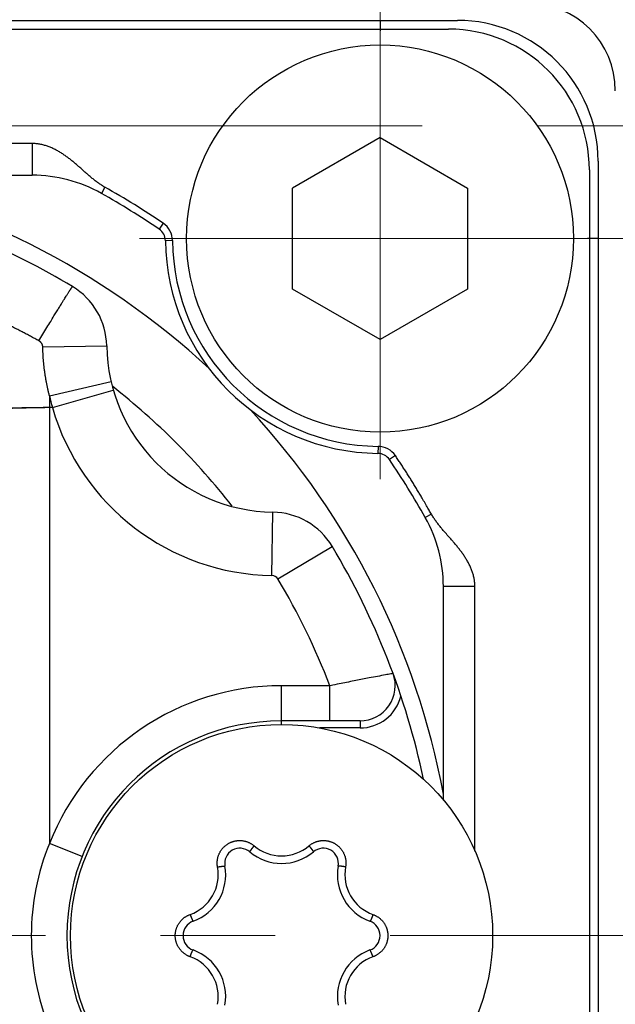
# Model space of a CAD drawing. Header units: millimetres. Extents: x 0 to 594, y 0 to 420.
# Tile 103 of 112: x 302 to 310, y 337 to 351. Entities that reach past the tile are written whole.
import ezdxf

# ---------------------------------------------------------------- set-up
doc = ezdxf.new("R2010")
doc.units = ezdxf.units.MM
doc.header["$LTSCALE"] = 0.257233
doc.linetypes.add('CENTER', pattern=[50.8, 31.75, -6.35, 6.35, -6.35])
doc.layers.add('NoLayerName_001', color=7, linetype='Continuous')

# ---------------------------------------------------------------- blocks, each defined once
blk = doc.blocks.new('DIM_0002')
at = {"color": 3, "linetype": 'Continuous', "lineweight": 13}
blk.add_arc((43.724, 43.208), 43.208, 180, 90, dxfattribs=at)

msp = doc.modelspace()

# ---------------------------------------------------------------- linework, layer by layer
at = {"layer": 'NoLayerName_001', "color": 2, "linetype": 'CENTER', "lineweight": 13}
for p, q in [((306.8236, 352.4987), (306.8236, 342.9987)), ((246.9865, 349.3487), (406.7681, 349.3487)), ((311.5736, 347.7487), (302.0736, 347.7487)), ((254.6985, 337.8487), (313.5125, 337.8487))]:
    msp.add_line(p, q, dxfattribs=at)
at = {"layer": 'NoLayerName_001', "color": 7, "linetype": 'Continuous', "lineweight": 25}
for p, q in [((285.9236, 350.8487), (307.9236, 350.8487)), ((306.8236, 349.1837), (305.5808, 348.4662)), ((306.8236, 349.1837), (308.0663, 348.4662)), ((309.9236, 348.8487), (309.9236, 326.8487)), ((305.5808, 347.0312), (305.5808, 348.4662)), ((308.0663, 348.4662), (308.0663, 347.0312)), ((306.8236, 346.3137), (305.5808, 347.0312)), ((308.0663, 347.0312), (306.8236, 346.3137))]:
    msp.add_line(p, q, dxfattribs=at)
at = {"layer": 'NoLayerName_001', "color": 8, "linetype": 'Continuous', "lineweight": 25}
for p, q in [((306.8236, 350.8492), (306.8236, 350.6992)), ((309.9241, 347.7487), (309.7741, 347.7487))]:
    msp.add_line(p, q, dxfattribs=at)
at = {"layer": 'NoLayerName_001', "color": 3, "linetype": 'Continuous', "lineweight": 25}
for p, q in [((286.0486, 350.7237), (307.7986, 350.7237)), ((301.8804, 349.0987), (291.9667, 349.0971)), ((301.8804, 349.0987), (301.8804, 348.6487)), ((291.9667, 348.6487), (301.8804, 348.6487)), ((309.7986, 348.7237), (309.7986, 326.9737)), ((302.9116, 348.4794), (302.8619, 348.3913)), ((303.7408, 347.9662), (303.685, 347.8833)), ((303.8732, 347.7203), (303.7732, 347.7193)), ((302.0294, 346.2118), (302.9384, 346.2257)), ((302.1236, 345.5173), (303.0003, 345.7207)), ((302.1674, 345.3487), (303.0321, 345.5981)), ((302.1236, 345.5173), (302.1236, 339.1573)), ((302.1674, 345.3487), (302.1236, 345.3487)), ((306.7951, 344.7983), (306.7942, 344.6983)), ((307.0411, 344.666), (306.9582, 344.6101)), ((305.2865, 342.9637), (305.3006, 343.8636)), ((307.5533, 343.8361), (307.4661, 343.7871)), ((305.3707, 342.9151), (306.1425, 343.378)), ((308.172, 342.8055), (307.7236, 342.8055)), ((307.7236, 339.7737), (307.7236, 342.8055)), ((308.1726, 339.0488), (308.172, 342.8055)), ((306.1116, 341.3987), (305.4236, 341.3987)), ((305.4236, 340.8487), (305.4236, 341.3987)), ((306.1116, 340.8987), (306.1116, 341.3987)), ((306.5392, 340.8987), (305.4236, 340.8987)), ((306.5392, 340.8987), (306.5392, 340.7987)), ((306.5392, 340.7987), (305.9638, 340.7987)), ((302.5884, 338.973), (302.1236, 339.1573))]:
    msp.add_line(p, q, dxfattribs=at)
at = {"layer": 'NoLayerName_001', "color": 190, "linetype": 'Continuous', "lineweight": 25}
msp.add_line((309.9236, 348.8487), (309.9236, 347.8047), dxfattribs=at)
at = {"layer": 'NoLayerName_001', "color": 7, "linetype": 'Continuous', "lineweight": 25}
msp.add_circle((306.8236, 347.7487), 2.75, dxfattribs=at)
at = {"layer": 'NoLayerName_001', "color": 3, "linetype": 'Continuous', "lineweight": 25}
msp.add_circle((305.4236, 337.8487), 3, dxfattribs=at)
at = {"layer": 'NoLayerName_001', "color": 7, "linetype": 'Continuous', "lineweight": 25}
for centre, radius in [((308.9236, 349.8487), 1.244), ((307.9236, 348.8487), 2)]:
    msp.add_arc(centre, radius, 0, 90, dxfattribs=at)
at = {"layer": 'NoLayerName_001', "color": 190, "linetype": 'Continuous', "lineweight": 25}
msp.add_arc((307.9236, 348.8487), 2, 0, 90, dxfattribs=at)
at = {"layer": 'NoLayerName_001', "color": 3, "linetype": 'Continuous', "lineweight": 25}
for centre, radius, start, end in [((307.7986, 348.7237), 2, 0, 90), ((296.9236, 337.8487), 10.9856, 47.14768, 79.45219), ((301.8804, 346.6487), 2, 60.60856, 90), ((296.9236, 337.8487), 12.1, 56.02761, 60.60856), ((296.9086, 337.8522), 12.2055, 55.96003, 60.53914), ((303.5732, 347.7175), 0.3, 0.54197, 56.02761), ((303.5732, 347.7175), 0.2, 0.54197, 56.02761), ((296.9236, 337.8487), 10.75, 59.04547, 67.24319), ((306.8231, 347.7482), 3.05, 180.54197, 269.45803), ((306.8231, 347.7482), 2.95, 180.54197, 269.45803), ((301.9385, 346.2101), 1, 0.89661, 59.04602), ((305.3381, 346.2633), 2.4, 180.89669, 269.1033), ((296.9236, 337.8487), 9.9, 38.04584, 51.96389), ((305.3387, 346.2634), 3.3005, 193.06573, 196.08949), ((305.3381, 346.2633), 3.3, 196.08975, 269.10333), ((296.9236, 337.8487), 10.9856, 10.54781, 42.85232), ((306.7923, 344.4983), 0.3, 33.97239, 89.45803), ((306.7923, 344.4983), 0.2, 33.97239, 89.45803), ((296.9236, 337.8487), 12.1, 29.39144, 33.97239), ((305.2849, 342.8637), 1, 30.9545, 89.10343), ((305.7236, 342.8055), 2, 0, 29.39144), ((296.9236, 337.8487), 10.75, 11.93571, 30.95453), ((305.2849, 342.8637), 0.1, 30.95457, 89.10329), ((296.9236, 337.8487), 9.85, 21.12514, 30.95453), ((306.5391, 341.3987), 0.5, 270.00278, 20.26273), ((305.4236, 337.8486), 3.5501, 90.00059, 158.36846), ((306.5392, 341.3987), 0.6, 270, 345.79043), ((305.4236, 337.8487), 3.05, 90, 270), ((305.3241, 337.848), 3.458, 157.74995, 179.98768), ((304.8319, 338.8734), 0.2167, 49.80613, 190.19387), ((305.4236, 339.5737), 0.7, 229.80613, 310.19387), ((305.4238, 339.5836), 0.6028, 229.67313, 269.97802), ((305.4233, 339.5836), 0.6028, 270.02274, 310.32611), ((306.0152, 338.8734), 0.2167, 349.80613, 130.19387), ((303.9216, 338.7159), 0.6022, 289.65289, 10.34711), ((303.9297, 338.7112), 0.7, 289.80613, 10.19387), ((306.9175, 338.7112), 0.7, 169.80613, 250.19387), ((306.9255, 338.7159), 0.6022, 169.65291, 250.34709), ((304.2403, 337.8487), 0.2167, 109.80613, 250.19387), ((306.6068, 337.8487), 0.2167, 289.80613, 70.19387), ((305.324, 337.8494), 3.4579, 180.0121, 202.25027), ((303.9297, 336.9862), 0.7, 349.80613, 70.19387), ((306.9175, 336.9862), 0.7, 109.80613, 190.19387), ((303.9216, 336.9815), 0.6022, 349.65292, 70.34708), ((306.9255, 336.9815), 0.6022, 109.65289, 190.34711)]:
    msp.add_arc(centre, radius, start, end, dxfattribs=at)
for points, knots in [([(301.9889, 349.0887), (301.9799, 349.0902), (301.962, 349.0933), (301.9348, 349.0963), (301.9076, 349.0984), (301.8895, 349.0985), (301.8804, 349.0987)], [0, 0, 0, 0, 0.02732647, 0.05463422, 0.08191378, 0.10916211, 0.10916211, 0.10916211, 0.10916211]), ([(302.9116, 348.4794), (302.9037, 348.484), (302.8879, 348.493), (302.8649, 348.5074), (302.8421, 348.5224), (302.8197, 348.5379), (302.7976, 348.5539), (302.7758, 348.5703), (302.7543, 348.5872), (302.733, 348.6043), (302.712, 348.6218), (302.6912, 348.6395), (302.6705, 348.6573), (302.65, 348.6753), (302.616, 348.7054), (302.5822, 348.7357), (302.5483, 348.7658), (302.5278, 348.7838), (302.5073, 348.8017), (302.4866, 348.8194), (302.4657, 348.8369), (302.4447, 348.8542), (302.4234, 348.8712), (302.4019, 348.888), (302.3802, 348.9044), (302.3581, 348.9204), (302.3358, 348.9361), (302.3132, 348.9513), (302.2903, 348.966), (302.267, 348.9802), (302.2434, 348.9938), (302.2194, 349.0068), (302.1951, 349.0192), (302.1705, 349.0309), (302.1455, 349.0418), (302.1202, 349.052), (302.0945, 349.0612), (302.0686, 349.0697), (302.0423, 349.0771), (302.0158, 349.0836), (301.9979, 349.0869), (301.9889, 349.0887)], [0, 0, 0, 0, 0.0272278, 0.054452, 0.0816856, 0.1089368, 0.1362101, 0.1635059, 0.1908213, 0.2181507, 0.2454855, 0.2728152, 0.3001272, 0.3274093, 0.354663, 0.436336, 0.4635569, 0.4907866, 0.5180229, 0.5452631, 0.5725054, 0.5997492, 0.6269952, 0.6542425, 0.6814888, 0.7087336, 0.7359783, 0.7632266, 0.7904827, 0.8177432, 0.8450032, 0.8722612, 0.8995184, 0.9267794, 0.9540471, 0.9813175, 1.0085894, 1.0358661, 1.0631555, 1.0904688, 1.1177988, 1.1177988, 1.1177988, 1.1177988]), ([(301.975, 346.2963), (301.9941, 346.328), (302.0321, 346.3915), (302.0877, 346.4836), (302.14, 346.5698), (302.1854, 346.6445), (302.224, 346.7076), (302.2574, 346.762), (302.2873, 346.8107), (302.3139, 346.8536), (302.3352, 346.8878), (302.353, 346.9164), (302.3673, 346.9391), (302.3798, 346.959), (302.3906, 346.9761), (302.3997, 346.9902), (302.407, 347.0015), (302.4124, 347.01), (302.4179, 347.0185), (302.4234, 347.0269), (302.429, 347.0353), (302.4346, 347.0437), (302.4404, 347.052), (302.4459, 347.0604), (302.4507, 347.0652), (302.4529, 347.0676)], [0, 0, 0, 0, 0.11093696, 0.22187393, 0.32272572, 0.41349235, 0.48408861, 0.54459969, 0.60511073, 0.65553666, 0.69587737, 0.72613271, 0.75638849, 0.77655937, 0.7967294, 0.81689806, 0.82698311, 0.83706971, 0.84715804, 0.85724498, 0.86732639, 0.87740675, 0.88750757, 0.89758219, 0.90757904, 0.90757904, 0.90757904, 0.90757904]), ([(301.975, 346.2963), (301.9551, 346.3071), (301.9152, 346.3288), (301.8552, 346.3609), (301.7951, 346.3927), (301.7348, 346.4242), (301.6743, 346.4555), (301.6137, 346.4865), (301.553, 346.5172), (301.4922, 346.5477), (301.4312, 346.5779), (301.3701, 346.6079), (301.3088, 346.6375), (301.2474, 346.667), (301.1859, 346.6962), (301.1243, 346.7251), (301.0626, 346.7538), (301.0008, 346.7822), (300.9388, 346.8104), (300.8768, 346.8383), (300.8146, 346.866), (300.7731, 346.8843), (300.7523, 346.8935)], [0, 0, 0, 0, 0.068048, 0.1360962, 0.2041453, 0.2721959, 0.3402482, 0.4083026, 0.4763591, 0.5444173, 0.6124771, 0.6805382, 0.7486002, 0.8166628, 0.8847256, 0.9527882, 1.0208502, 1.0889109, 1.1569698, 1.2250265, 1.2930802, 1.3611303, 1.3611303, 1.3611303, 1.3611303]), ([(302.0294, 346.2118), (302.0293, 346.2136), (302.0292, 346.2171), (302.0286, 346.2223), (302.0277, 346.2274), (302.0265, 346.2326), (302.0251, 346.2376), (302.0233, 346.2426), (302.0213, 346.2475), (302.019, 346.2523), (302.0165, 346.2569), (302.0137, 346.2614), (302.0106, 346.2658), (302.0074, 346.2699), (302.0039, 346.2739), (302.0003, 346.2777), (301.9964, 346.2813), (301.9924, 346.2847), (301.9883, 346.2879), (301.984, 346.291), (301.9796, 346.2938), (301.9765, 346.2955), (301.975, 346.2963)], [0, 0, 0, 0, 0.00521227, 0.01044349, 0.01569285, 0.02095841, 0.02623736, 0.03152624, 0.03682114, 0.04211793, 0.04741246, 0.05270077, 0.05798062, 0.06325428, 0.06852394, 0.07379051, 0.07905378, 0.08431254, 0.08956471, 0.09480745, 0.10003733, 0.10525038, 0.10525038, 0.10525038, 0.10525038]), ([(302.1236, 345.5173), (302.1199, 345.5324), (302.1125, 345.5627), (302.1022, 345.6083), (302.0925, 345.6541), (302.0835, 345.7001), (302.0752, 345.7462), (302.0675, 345.7924), (302.0605, 345.8388), (302.0541, 345.8852), (302.0485, 345.9317), (302.0435, 345.9783), (302.0392, 346.025), (302.0357, 346.0717), (302.0328, 346.1184), (302.0306, 346.1651), (302.0299, 346.1963), (302.0294, 346.2118)], [0, 0, 0, 0, 0.04674804, 0.09353138, 0.14034385, 0.18717939, 0.23403213, 0.28089635, 0.32776649, 0.37463721, 0.42150337, 0.46836005, 0.51520257, 0.56202651, 0.60882771, 0.6556023, 0.70234671, 0.70234671, 0.70234671, 0.70234671]), ([(302.1236, 345.3495), (302.0432, 345.348), (301.8826, 345.3447), (301.6415, 345.3418), (301.4004, 345.3404), (301.1594, 345.3408), (300.9183, 345.3431), (300.6773, 345.3476), (300.4363, 345.3543), (300.1955, 345.3634), (299.9547, 345.3749), (299.714, 345.3886), (299.4735, 345.4045), (299.2331, 345.4224), (298.9929, 345.4422), (298.7528, 345.4637), (298.5129, 345.4867), (298.1931, 345.5188), (297.7936, 345.5607), (297.3941, 345.6029), (297.0744, 345.6359), (296.8346, 345.6602), (296.5947, 345.6836), (296.3548, 345.7062), (296.1147, 345.7275), (295.8745, 345.7476), (295.6342, 345.7663), (295.3938, 345.7837), (295.1532, 345.7996), (294.9126, 345.8142), (294.672, 345.8273), (294.4312, 345.8391), (294.1904, 345.8495), (293.9495, 345.8586), (293.7086, 345.8664), (293.4676, 345.8728), (293.2266, 345.8779), (292.9856, 345.8817), (292.7446, 345.8842), (292.5035, 345.8856), (292.3428, 345.8852), (292.2625, 345.8852)], [0, 0, 0, 0, 0.2410456, 0.4821115, 0.7231852, 0.9642571, 1.2053212, 1.4463752, 1.6874205, 1.9284622, 2.1695032, 2.4105437, 2.6515821, 2.8926193, 3.1336571, 3.3746932, 3.6157252, 3.856757, 4.338822, 4.820883, 5.0619144, 5.3029471, 5.5439793, 5.7850109, 6.0260432, 6.2670766, 6.5081113, 6.7491487, 6.9901896, 7.2312335, 7.4722799, 7.7133279, 7.9543762, 8.1954236, 8.4364689, 8.6775125, 8.9185554, 9.1595981, 9.4006413, 9.6416851, 9.8827296, 9.8827296, 9.8827296, 9.8827296]), ([(302.1236, 345.3489), (301.9482, 345.3449), (301.6852, 345.3394), (301.3346, 345.3304), (301.0716, 345.3229), (300.8087, 345.3144), (300.5458, 345.3045), (300.283, 345.2931), (300.0203, 345.2799), (299.7577, 345.265), (299.4952, 345.248), (299.2328, 345.229), (298.9706, 345.2081), (298.7085, 345.1851), (298.4466, 345.1601), (298.1849, 345.1334), (297.9234, 345.1051), (297.662, 345.0753), (297.4008, 345.0443), (297.1397, 345.0122), (296.7917, 344.9682), (296.1831, 344.8888), (295.4877, 344.7966), (294.8789, 344.718), (294.531, 344.6739), (294.2699, 344.6413), (294.0088, 344.6093), (293.7477, 344.578), (293.4864, 344.5472), (293.2251, 344.5171), (292.9637, 344.4876), (292.7022, 344.4586), (292.4407, 344.4301), (292.1792, 344.4021), (291.9175, 344.3746), (291.5687, 344.3385), (291.1324, 344.2946), (290.6088, 344.2437), (290.085, 344.1945), (289.5611, 344.1467), (289.2117, 344.1162), (289.037, 344.1008)], [0, 0, 0, 0, 0.5261207, 0.7891837, 1.0522434, 1.3152988, 1.5783519, 1.8414074, 2.1044657, 2.3675246, 2.6305839, 2.8936439, 3.1567031, 3.4197603, 3.6828174, 3.9458791, 4.2089473, 4.4720207, 4.7350952, 4.9981641, 5.2612225, 5.7873249, 6.8395406, 7.3656518, 7.6287065, 7.8917602, 8.1548133, 8.4178666, 8.6809206, 8.9439756, 9.2070314, 9.4700878, 9.7331443, 9.9962005, 10.259256, 10.5223109, 11.0484197, 11.5745279, 12.1006361, 12.6267448, 13.1528534, 13.1528534, 13.1528534, 13.1528534]), ([(307.5533, 343.8361), (307.5477, 343.8455), (307.5367, 343.8641), (307.5203, 343.8922), (307.4821, 343.9577), (307.4442, 344.0235), (307.4059, 344.089), (307.3894, 344.117), (307.3729, 344.145), (307.3563, 344.1729), (307.3395, 344.2008), (307.3227, 344.2286), (307.3058, 344.2564), (307.2888, 344.2841), (307.2717, 344.3118), (307.2545, 344.3394), (307.2372, 344.3669), (307.2198, 344.3943), (307.2023, 344.4217), (307.1847, 344.4491), (307.167, 344.4764), (307.1492, 344.5036), (307.1314, 344.5308), (307.1134, 344.5579), (307.0954, 344.585), (307.0774, 344.612), (307.0593, 344.639), (307.0472, 344.657), (307.0411, 344.666)], [0, 0, 0, 0, 0.03251341, 0.06502663, 0.09754003, 0.26011129, 0.29262606, 0.32514075, 0.35765526, 0.39016954, 0.42268361, 0.45519754, 0.4877115, 0.52022568, 0.5527401, 0.58525475, 0.61776956, 0.65028445, 0.68279934, 0.7153141, 0.74782862, 0.7803429, 0.8128571, 0.8453713, 0.87788551, 0.91039971, 0.94291382, 0.9754277, 0.9754277, 0.9754277, 0.9754277]), ([(307.6116, 343.7444), (307.6065, 343.7518), (307.5961, 343.7667), (307.5812, 343.7895), (307.5668, 343.8125), (307.5578, 343.8283), (307.5533, 343.8361)], [0, 0, 0, 0, 0.027221, 0.05442502, 0.08162024, 0.10881919, 0.10881919, 0.10881919, 0.10881919]), ([(308.172, 342.8055), (308.1718, 342.8146), (308.1717, 342.8327), (308.1696, 342.8599), (308.1665, 342.887), (308.1621, 342.914), (308.1567, 342.9407), (308.1501, 342.9672), (308.1426, 342.9935), (308.1341, 343.0194), (308.1247, 343.0449), (308.1144, 343.0702), (308.1034, 343.0951), (308.0916, 343.1196), (308.0791, 343.1438), (308.066, 343.1677), (308.0523, 343.1912), (308.038, 343.2144), (308.0233, 343.2373), (308.008, 343.2598), (307.9923, 343.2821), (307.9763, 343.3041), (307.9599, 343.3258), (307.9431, 343.3473), (307.9261, 343.3685), (307.9089, 343.3895), (307.8914, 343.4104), (307.8738, 343.4311), (307.856, 343.4517), (307.8381, 343.4722), (307.8082, 343.5063), (307.7781, 343.5402), (307.7482, 343.5743), (307.7303, 343.5949), (307.7126, 343.6156), (307.695, 343.6365), (307.6777, 343.6576), (307.6606, 343.6789), (307.6439, 343.7004), (307.6275, 343.7222), (307.6169, 343.737), (307.6116, 343.7444)], [0, 0, 0, 0, 0.02722, 0.0544722, 0.0817532, 0.109053, 0.136356, 0.1636415, 0.1909024, 0.2181504, 0.245394, 0.2726364, 0.299876, 0.3271082, 0.354336, 0.3815643, 0.4087947, 0.4360255, 0.4632521, 0.4904709, 0.517686, 0.5449011, 0.5721176, 0.5993352, 0.6265515, 0.6537658, 0.6809787, 0.7081894, 0.7353964, 0.7625972, 0.7897896, 0.8713773, 0.8986015, 0.9258529, 0.9531329, 0.9804297, 1.0077315, 1.0350278, 1.0623107, 1.0895746, 1.1168167, 1.1168167, 1.1168167, 1.1168167]), ([(307.0082, 341.5719), (307.0047, 341.5712), (306.9977, 341.5699), (306.9871, 341.568), (306.9554, 341.562), (306.8885, 341.5496), (306.7865, 341.5304), (306.6774, 341.5097), (306.5754, 341.4901), (306.4769, 341.471), (306.375, 341.4511), (306.2661, 341.4296), (306.1783, 341.4121), (306.1256, 341.4015), (306.1116, 341.3987)], [0, 0, 0, 0, 0.01074904, 0.02148265, 0.03223274, 0.10743648, 0.22561641, 0.34379647, 0.44048921, 0.53718198, 0.64461838, 0.75205479, 0.87023483, 0.91320939, 0.91320939, 0.91320939, 0.91320939]), ([(304.514, 338.824), (304.5132, 338.8292), (304.5114, 338.8394), (304.5098, 338.855), (304.5089, 338.8706), (304.5088, 338.8863), (304.5094, 338.9019), (304.5108, 338.9175), (304.5129, 338.9331), (304.5159, 338.9485), (304.5195, 338.9637), (304.5239, 338.9787), (304.5291, 338.9935), (304.5349, 339.008), (304.5415, 339.0222), (304.5487, 339.0361), (304.5566, 339.0496), (304.5652, 339.0627), (304.5744, 339.0753), (304.5842, 339.0875), (304.5946, 339.0992), (304.6056, 339.1104), (304.6171, 339.121), (304.6291, 339.1311), (304.6416, 339.1405), (304.6546, 339.1493), (304.6679, 339.1575), (304.6817, 339.165), (304.6958, 339.1718), (304.7102, 339.1779), (304.7249, 339.1833), (304.7398, 339.1879), (304.755, 339.1918), (304.7703, 339.195), (304.7858, 339.1974), (304.8014, 339.199), (304.817, 339.1999), (304.8327, 339.2), (304.8483, 339.1993), (304.8639, 339.198), (304.8742, 339.1964), (304.8794, 339.1956)], [0, 0, 0, 0, 0.01560391, 0.03123477, 0.04688562, 0.06254921, 0.07821836, 0.09388632, 0.10954769, 0.12520242, 0.14085234, 0.15649894, 0.17214356, 0.18778768, 0.20343306, 0.21908072, 0.23473025, 0.25038088, 0.26603174, 0.28168218, 0.29733206, 0.31298188, 0.32863204, 0.34428244, 0.35993271, 0.37558253, 0.39123187, 0.40688125, 0.42253114, 0.43818149, 0.45383193, 0.4694821, 0.48513188, 0.50078165, 0.51643197, 0.53208275, 0.54773337, 0.563383, 0.57903085, 0.59467653, 0.610321, 0.610321, 0.610321, 0.610321]), ([(304.8794, 339.1956), (304.8845, 339.1946), (304.8948, 339.1929), (304.91, 339.1891), (304.925, 339.1847), (304.9398, 339.1795), (304.9543, 339.1736), (304.9685, 339.167), (304.9824, 339.1597), (304.9959, 339.1518), (305.009, 339.1432), (305.0216, 339.134), (305.0296, 339.1273), (305.0337, 339.1241)], [0, 0, 0, 0, 0.01564495, 0.03129179, 0.04694183, 0.06259659, 0.07825796, 0.09392591, 0.10959513, 0.12525889, 0.14091, 0.15654111, 0.17214515, 0.17214515, 0.17214515, 0.17214515]), ([(305.8134, 339.1241), (305.8175, 339.1273), (305.8255, 339.134), (305.8382, 339.1432), (305.8512, 339.1518), (305.8647, 339.1597), (305.8786, 339.167), (305.8928, 339.1736), (305.9073, 339.1795), (305.9221, 339.1847), (305.9371, 339.1891), (305.9523, 339.1928), (305.9677, 339.1957), (305.9832, 339.1979), (305.9988, 339.1994), (306.0144, 339.2), (306.0301, 339.1999), (306.0457, 339.199), (306.0613, 339.1974), (306.0768, 339.195), (306.0921, 339.1918), (306.1073, 339.1879), (306.1222, 339.1833), (306.1369, 339.1779), (306.1513, 339.1718), (306.1654, 339.165), (306.1792, 339.1575), (306.1925, 339.1493), (306.2055, 339.1405), (306.218, 339.1311), (306.23, 339.121), (306.2415, 339.1104), (306.2525, 339.0992), (306.2629, 339.0875), (306.2727, 339.0753), (306.2819, 339.0627), (306.2905, 339.0496), (306.2984, 339.0361), (306.3056, 339.0222), (306.3123, 339.008), (306.316, 338.9983), (306.3179, 338.9934)], [0, 0, 0, 0, 0.01560377, 0.03123454, 0.04688539, 0.06254909, 0.07821843, 0.09388661, 0.10954815, 0.12520294, 0.14085285, 0.15649938, 0.1721439, 0.18778789, 0.20343314, 0.21908067, 0.23473008, 0.25038059, 0.26603134, 0.28168167, 0.29733144, 0.31298116, 0.32863122, 0.3442815, 0.35993163, 0.37558128, 0.39123041, 0.40687955, 0.4225292, 0.43817933, 0.45382961, 0.46947967, 0.4851294, 0.50077917, 0.51642951, 0.53208027, 0.54773078, 0.56338021, 0.57902775, 0.59467301, 0.61031702, 0.61031702, 0.61031702, 0.61031702]), ([(304.9761, 339.0494), (304.9758, 339.0489), (304.9751, 339.0478), (304.9741, 339.0461), (304.9732, 339.0444), (304.9724, 339.0427), (304.9715, 339.0409), (304.9718, 339.0396), (304.9718, 339.039)], [0, 0, 0, 0, 0.001932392, 0.003873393, 0.0058132, 0.007735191, 0.009629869, 0.011524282, 0.011524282, 0.011524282, 0.011524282]), ([(305.0337, 339.1241), (305.0328, 339.1231), (305.0312, 339.1211), (305.0287, 339.1182), (305.0262, 339.1152), (305.0238, 339.1123), (305.0213, 339.1093), (305.0189, 339.1063), (305.0164, 339.1034), (305.014, 339.1004), (305.0116, 339.0974), (305.0096, 339.0949), (305.008, 339.0929), (305.0068, 339.0914), (305.0056, 339.0899), (305.0044, 339.0883), (305.0032, 339.0868), (305.002, 339.0853), (305.0008, 339.0838), (304.9996, 339.0823), (304.9985, 339.0807), (304.9973, 339.0792), (304.9961, 339.0777), (304.995, 339.0762), (304.9938, 339.0746), (304.9926, 339.0731), (304.9915, 339.0715), (304.9903, 339.07), (304.9892, 339.0685), (304.9881, 339.0669), (304.9869, 339.0653), (304.9858, 339.0638), (304.9847, 339.0622), (304.9836, 339.0606), (304.9825, 339.0591), (304.9814, 339.0575), (304.9803, 339.0559), (304.9792, 339.0543), (304.9782, 339.0527), (304.9771, 339.0511), (304.9764, 339.05), (304.9761, 339.0494)], [0, 0, 0, 0, 0.003849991, 0.007700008, 0.011550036, 0.01540006, 0.019250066, 0.023100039, 0.026949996, 0.030799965, 0.034649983, 0.038500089, 0.04042519, 0.04235032, 0.044275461, 0.046200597, 0.048125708, 0.050050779, 0.051975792, 0.053900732, 0.055825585, 0.057750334, 0.059674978, 0.061599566, 0.063524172, 0.065448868, 0.067373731, 0.069298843, 0.071224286, 0.073150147, 0.0750765, 0.077003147, 0.078929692, 0.080855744, 0.08278092, 0.08470485, 0.086627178, 0.088547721, 0.090467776, 0.092389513, 0.094315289, 0.094315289, 0.094315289, 0.094315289]), ([(305.8134, 339.1241), (305.8143, 339.1231), (305.8159, 339.1211), (305.8184, 339.1182), (305.8209, 339.1152), (305.8233, 339.1123), (305.8258, 339.1093), (305.8283, 339.1063), (305.8307, 339.1034), (305.8331, 339.1004), (305.8355, 339.0974), (305.8375, 339.0949), (305.8391, 339.0929), (305.8403, 339.0914), (305.8415, 339.0899), (305.8427, 339.0883), (305.8439, 339.0868), (305.8451, 339.0853), (305.8463, 339.0838), (305.8475, 339.0823), (305.8486, 339.0807), (305.8498, 339.0792), (305.851, 339.0777), (305.8522, 339.0762), (305.8533, 339.0746), (305.8545, 339.0731), (305.8556, 339.0715), (305.8568, 339.07), (305.8579, 339.0685), (305.8591, 339.0669), (305.8602, 339.0653), (305.8613, 339.0638), (305.8624, 339.0622), (305.8635, 339.0606), (305.8647, 339.0591), (305.8657, 339.0575), (305.8668, 339.0559), (305.8679, 339.0543), (305.869, 339.0527), (305.87, 339.0511), (305.8707, 339.05), (305.871, 339.0494)], [0, 0, 0, 0, 0.003850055, 0.007700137, 0.011550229, 0.015400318, 0.019250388, 0.023100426, 0.026950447, 0.030800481, 0.034650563, 0.038500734, 0.040425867, 0.042351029, 0.044276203, 0.04620137, 0.048126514, 0.050051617, 0.051976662, 0.053901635, 0.055826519, 0.057751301, 0.059675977, 0.061600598, 0.063525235, 0.065449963, 0.067374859, 0.069300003, 0.071225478, 0.073151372, 0.075077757, 0.077004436, 0.078931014, 0.080857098, 0.082782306, 0.084706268, 0.086628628, 0.088549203, 0.09046929, 0.092391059, 0.094316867, 0.094316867, 0.094316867, 0.094316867]), ([(305.871, 339.0494), (305.8713, 339.0489), (305.872, 339.0478), (305.873, 339.0461), (305.8739, 339.0444), (305.8747, 339.0427), (305.8756, 339.0409), (305.8753, 339.0396), (305.8753, 339.039)], [0, 0, 0, 0, 0.001932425, 0.00387346, 0.0058133, 0.007735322, 0.009630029, 0.011524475, 0.011524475, 0.011524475, 0.011524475]), ([(306.3179, 338.9934), (306.3196, 338.9885), (306.3232, 338.9787), (306.3276, 338.9637), (306.3313, 338.9485), (306.3342, 338.9331), (306.3363, 338.9175), (306.3377, 338.9019), (306.3383, 338.8863), (306.3382, 338.8706), (306.3373, 338.855), (306.3357, 338.8394), (306.3339, 338.8292), (306.3331, 338.824)], [0, 0, 0, 0, 0.01564453, 0.03129107, 0.04694096, 0.0625957, 0.07825716, 0.09392521, 0.10959444, 0.12525804, 0.14090884, 0.15653959, 0.17214336, 0.17214336, 0.17214336, 0.17214336]), ([(304.514, 338.824), (304.5153, 338.8243), (304.5178, 338.8247), (304.5216, 338.8254), (304.5254, 338.8261), (304.5292, 338.8267), (304.533, 338.8274), (304.5368, 338.828), (304.5406, 338.8286), (304.5444, 338.8292), (304.5482, 338.8298), (304.5513, 338.8303), (304.5539, 338.8307), (304.5558, 338.831), (304.5577, 338.8313), (304.5596, 338.8315), (304.5615, 338.8318), (304.5634, 338.8321), (304.5653, 338.8323), (304.5672, 338.8326), (304.5691, 338.8329), (304.571, 338.8331), (304.5729, 338.8334), (304.5748, 338.8336), (304.5768, 338.8338), (304.5787, 338.8341), (304.5806, 338.8343), (304.5825, 338.8345), (304.5844, 338.8347), (304.5863, 338.835), (304.5882, 338.8352), (304.5901, 338.8353), (304.5921, 338.8355), (304.594, 338.8357), (304.5959, 338.8359), (304.5978, 338.836), (304.5997, 338.8362), (304.6017, 338.8363), (304.6036, 338.8364), (304.6055, 338.8365), (304.6068, 338.8366), (304.6074, 338.8366)], [0, 0, 0, 0, 0.003849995, 0.007700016, 0.011550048, 0.015400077, 0.019250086, 0.023100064, 0.026950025, 0.030799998, 0.03465002, 0.03850013, 0.040425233, 0.042350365, 0.044275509, 0.046200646, 0.04812576, 0.050050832, 0.051975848, 0.05390079, 0.055825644, 0.057750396, 0.059675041, 0.061599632, 0.06352424, 0.065448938, 0.067373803, 0.069298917, 0.071224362, 0.073150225, 0.07507658, 0.077003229, 0.078929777, 0.08085583, 0.082781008, 0.084704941, 0.086627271, 0.088547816, 0.090467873, 0.092389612, 0.094315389, 0.094315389, 0.094315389, 0.094315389]), ([(304.6074, 338.8366), (304.6081, 338.8366), (304.6093, 338.8366), (304.6113, 338.8366), (304.6132, 338.8366), (304.6151, 338.8364), (304.6171, 338.8363), (304.6181, 338.8354), (304.6186, 338.8351)], [0, 0, 0, 0, 0.001932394, 0.003873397, 0.005813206, 0.007735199, 0.009629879, 0.011524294, 0.011524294, 0.011524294, 0.011524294]), ([(306.2397, 338.8366), (306.2391, 338.8366), (306.2378, 338.8366), (306.2358, 338.8366), (306.2339, 338.8366), (306.232, 338.8364), (306.23, 338.8363), (306.229, 338.8354), (306.2285, 338.8351)], [0, 0, 0, 0, 0.001932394, 0.003873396, 0.005813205, 0.007735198, 0.009629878, 0.011524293, 0.011524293, 0.011524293, 0.011524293]), ([(306.3331, 338.824), (306.3318, 338.8243), (306.3293, 338.8247), (306.3255, 338.8254), (306.3217, 338.8261), (306.3179, 338.8267), (306.3142, 338.8274), (306.3104, 338.828), (306.3066, 338.8286), (306.3028, 338.8292), (306.299, 338.8298), (306.2958, 338.8303), (306.2932, 338.8307), (306.2913, 338.831), (306.2894, 338.8313), (306.2875, 338.8315), (306.2856, 338.8318), (306.2837, 338.8321), (306.2818, 338.8323), (306.2799, 338.8326), (306.278, 338.8329), (306.2761, 338.8331), (306.2742, 338.8334), (306.2723, 338.8336), (306.2704, 338.8338), (306.2684, 338.8341), (306.2665, 338.8343), (306.2646, 338.8345), (306.2627, 338.8347), (306.2608, 338.835), (306.2589, 338.8352), (306.257, 338.8353), (306.255, 338.8355), (306.2531, 338.8357), (306.2512, 338.8359), (306.2493, 338.836), (306.2474, 338.8362), (306.2455, 338.8363), (306.2435, 338.8364), (306.2416, 338.8365), (306.2403, 338.8366), (306.2397, 338.8366)], [0, 0, 0, 0, 0.003849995, 0.007700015, 0.011550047, 0.015400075, 0.019250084, 0.023100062, 0.026950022, 0.030799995, 0.034650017, 0.038500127, 0.040425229, 0.042350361, 0.044275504, 0.046200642, 0.048125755, 0.050050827, 0.051975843, 0.053900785, 0.055825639, 0.05775039, 0.059675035, 0.061599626, 0.063524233, 0.065448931, 0.067373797, 0.06929891, 0.071224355, 0.073150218, 0.075076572, 0.077003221, 0.078929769, 0.080855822, 0.082781, 0.084704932, 0.086627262, 0.088547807, 0.090467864, 0.092389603, 0.09431538, 0.09431538, 0.09431538, 0.09431538]), ([(303.985, 338.0509), (303.9884, 338.0548), (303.9951, 338.0628), (304.0059, 338.0741), (304.0173, 338.0849), (304.0292, 338.0951), (304.0415, 338.1048), (304.0543, 338.1138), (304.0676, 338.1221), (304.0812, 338.1299), (304.0952, 338.1369), (304.1095, 338.1433), (304.1193, 338.1469), (304.1241, 338.1487)], [0, 0, 0, 0, 0.01564465, 0.03129129, 0.04694128, 0.06259608, 0.07825755, 0.09392559, 0.10959481, 0.12525847, 0.14090938, 0.15654029, 0.17214425, 0.17214425, 0.17214425, 0.17214425]), ([(304.1241, 338.1487), (304.1246, 338.1475), (304.1254, 338.1451), (304.1267, 338.1415), (304.128, 338.1379), (304.1294, 338.1343), (304.1307, 338.1306), (304.1321, 338.127), (304.1334, 338.1234), (304.1348, 338.1198), (304.1362, 338.1162), (304.1373, 338.1133), (304.1383, 338.1109), (304.139, 338.1091), (304.1397, 338.1073), (304.1404, 338.1055), (304.1411, 338.1037), (304.1418, 338.1019), (304.1426, 338.1001), (304.1433, 338.0984), (304.144, 338.0966), (304.1448, 338.0948), (304.1455, 338.093), (304.1462, 338.0913), (304.147, 338.0895), (304.1477, 338.0877), (304.1485, 338.0859), (304.1493, 338.0842), (304.15, 338.0824), (304.1508, 338.0806), (304.1516, 338.0789), (304.1524, 338.0771), (304.1532, 338.0754), (304.154, 338.0736), (304.1548, 338.0719), (304.1556, 338.0701), (304.1565, 338.0684), (304.1573, 338.0667), (304.1582, 338.065), (304.159, 338.0633), (304.1597, 338.0621), (304.16, 338.0616)], [0, 0, 0, 0, 0.003849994, 0.007700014, 0.011550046, 0.015400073, 0.019250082, 0.023100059, 0.026950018, 0.030799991, 0.034650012, 0.038500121, 0.040425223, 0.042350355, 0.044275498, 0.046200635, 0.048125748, 0.05005082, 0.051975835, 0.053900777, 0.055825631, 0.057750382, 0.059675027, 0.061599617, 0.063524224, 0.065448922, 0.067373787, 0.0692989, 0.071224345, 0.073150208, 0.075076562, 0.077003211, 0.078929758, 0.080855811, 0.082780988, 0.084704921, 0.08662725, 0.088547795, 0.090467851, 0.09238959, 0.094315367, 0.094315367, 0.094315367, 0.094315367]), ([(306.723, 338.1487), (306.7226, 338.1475), (306.7217, 338.1451), (306.7204, 338.1415), (306.7191, 338.1379), (306.7177, 338.1343), (306.7164, 338.1306), (306.7151, 338.127), (306.7137, 338.1234), (306.7123, 338.1198), (306.7109, 338.1162), (306.7098, 338.1133), (306.7088, 338.1109), (306.7081, 338.1091), (306.7074, 338.1073), (306.7067, 338.1055), (306.706, 338.1037), (306.7053, 338.1019), (306.7045, 338.1001), (306.7038, 338.0984), (306.7031, 338.0966), (306.7024, 338.0948), (306.7016, 338.093), (306.7009, 338.0913), (306.7001, 338.0895), (306.6994, 338.0877), (306.6986, 338.0859), (306.6978, 338.0842), (306.6971, 338.0824), (306.6963, 338.0806), (306.6955, 338.0789), (306.6947, 338.0771), (306.6939, 338.0754), (306.6931, 338.0736), (306.6923, 338.0719), (306.6915, 338.0701), (306.6906, 338.0684), (306.6898, 338.0667), (306.6889, 338.065), (306.6881, 338.0633), (306.6875, 338.0621), (306.6872, 338.0616)], [0, 0, 0, 0, 0.003850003, 0.007700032, 0.011550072, 0.015400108, 0.019250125, 0.02310011, 0.026950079, 0.03080006, 0.03465009, 0.038500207, 0.040425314, 0.04235045, 0.044275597, 0.046200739, 0.048125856, 0.050050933, 0.051975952, 0.053900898, 0.055825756, 0.057750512, 0.059675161, 0.061599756, 0.063524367, 0.065449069, 0.067373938, 0.069299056, 0.071224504, 0.073150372, 0.07507673, 0.077003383, 0.078929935, 0.080855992, 0.082781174, 0.08470511, 0.086627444, 0.088547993, 0.090468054, 0.092389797, 0.094315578, 0.094315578, 0.094315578, 0.094315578]), ([(306.723, 338.1487), (306.7278, 338.1469), (306.7376, 338.1433), (306.7519, 338.1369), (306.7659, 338.1299), (306.7795, 338.1221), (306.7928, 338.1138), (306.8056, 338.1048), (306.818, 338.0951), (306.8298, 338.0849), (306.8412, 338.0741), (306.852, 338.0628), (306.8622, 338.051), (306.8719, 338.0386), (306.8809, 338.0259), (306.8893, 338.0126), (306.897, 337.999), (306.9041, 337.985), (306.9104, 337.9707), (306.9161, 337.9561), (306.921, 337.9413), (306.9252, 337.9262), (306.9286, 337.9109), (306.9313, 337.8955), (306.9333, 337.88), (306.9344, 337.8643), (306.9348, 337.8487), (306.9344, 337.833), (306.9333, 337.8174), (306.9313, 337.8019), (306.9286, 337.7865), (306.9252, 337.7712), (306.921, 337.7561), (306.9161, 337.7412), (306.9104, 337.7266), (306.9041, 337.7123), (306.897, 337.6984), (306.8893, 337.6848), (306.8809, 337.6715), (306.8719, 337.6587), (306.8653, 337.6506), (306.8621, 337.6465)], [0, 0, 0, 0, 0.01560396, 0.0312349, 0.04688591, 0.06254976, 0.07821926, 0.09388763, 0.10954942, 0.12520451, 0.14085472, 0.15650155, 0.17214635, 0.18779058, 0.20343606, 0.21908384, 0.23473353, 0.25038435, 0.26603543, 0.2816861, 0.29733619, 0.31298619, 0.32863649, 0.34428701, 0.35993736, 0.37558723, 0.39123657, 0.40688589, 0.42253571, 0.43818599, 0.45383641, 0.46948661, 0.48513647, 0.50078639, 0.51643686, 0.53208773, 0.54773837, 0.5633879, 0.57903556, 0.59468094, 0.61032506, 0.61032506, 0.61032506, 0.61032506]), ([(304.1241, 337.5487), (304.1193, 337.5505), (304.1095, 337.5541), (304.0952, 337.5605), (304.0812, 337.5675), (304.0676, 337.5753), (304.0543, 337.5836), (304.0415, 337.5926), (304.0292, 337.6023), (304.0173, 337.6125), (304.0059, 337.6233), (303.9951, 337.6346), (303.9849, 337.6464), (303.9752, 337.6588), (303.9662, 337.6715), (303.9578, 337.6848), (303.9501, 337.6984), (303.943, 337.7123), (303.9367, 337.7267), (303.931, 337.7413), (303.9261, 337.7561), (303.9219, 337.7712), (303.9185, 337.7865), (303.9158, 337.8019), (303.9139, 337.8174), (303.9127, 337.833), (303.9123, 337.8487), (303.9127, 337.8644), (303.9139, 337.88), (303.9158, 337.8955), (303.9185, 337.9109), (303.9219, 337.9262), (303.9261, 337.9413), (303.931, 337.9561), (303.9367, 337.9707), (303.943, 337.9851), (303.9501, 337.999), (303.9578, 338.0126), (303.9662, 338.0258), (303.9752, 338.0387), (303.9818, 338.0468), (303.985, 338.0509)], [0, 0, 0, 0, 0.01560396, 0.0312349, 0.04688591, 0.06254976, 0.07821926, 0.09388763, 0.10954942, 0.12520451, 0.14085472, 0.15650155, 0.17214635, 0.18779058, 0.20343606, 0.21908384, 0.23473353, 0.25038435, 0.26603543, 0.2816861, 0.29733619, 0.31298619, 0.32863649, 0.34428701, 0.35993736, 0.37558723, 0.39123657, 0.40688589, 0.42253571, 0.43818599, 0.45383641, 0.46948661, 0.48513647, 0.50078639, 0.51643686, 0.53208773, 0.54773837, 0.5633879, 0.57903556, 0.59468094, 0.61032506, 0.61032506, 0.61032506, 0.61032506]), ([(304.16, 338.0616), (304.1603, 338.061), (304.1609, 338.0599), (304.1619, 338.0582), (304.1629, 338.0565), (304.164, 338.055), (304.165, 338.0533), (304.1663, 338.0529), (304.1668, 338.0526)], [0, 0, 0, 0, 0.001932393, 0.003873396, 0.005813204, 0.007735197, 0.009629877, 0.011524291, 0.011524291, 0.011524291, 0.011524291]), ([(306.6872, 338.0616), (306.6868, 338.061), (306.6862, 338.0599), (306.6853, 338.0582), (306.6842, 338.0565), (306.6831, 338.055), (306.6821, 338.0533), (306.6808, 338.0529), (306.6803, 338.0526)], [0, 0, 0, 0, 0.001932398, 0.003873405, 0.005813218, 0.007735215, 0.009629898, 0.011524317, 0.011524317, 0.011524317, 0.011524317]), ([(304.1241, 337.5487), (304.1246, 337.5499), (304.1254, 337.5523), (304.1267, 337.5559), (304.128, 337.5595), (304.1294, 337.5631), (304.1307, 337.5668), (304.1321, 337.5704), (304.1334, 337.574), (304.1348, 337.5776), (304.1362, 337.5811), (304.1373, 337.5841), (304.1383, 337.5865), (304.139, 337.5883), (304.1397, 337.5901), (304.1404, 337.5919), (304.1411, 337.5937), (304.1418, 337.5955), (304.1426, 337.5973), (304.1433, 337.599), (304.144, 337.6008), (304.1448, 337.6026), (304.1455, 337.6044), (304.1462, 337.6061), (304.147, 337.6079), (304.1477, 337.6097), (304.1485, 337.6115), (304.1493, 337.6132), (304.15, 337.615), (304.1508, 337.6168), (304.1516, 337.6185), (304.1524, 337.6203), (304.1532, 337.622), (304.154, 337.6238), (304.1548, 337.6255), (304.1556, 337.6273), (304.1565, 337.629), (304.1573, 337.6307), (304.1582, 337.6324), (304.159, 337.6341), (304.1597, 337.6353), (304.16, 337.6358)], [0, 0, 0, 0, 0.003850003, 0.007700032, 0.011550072, 0.015400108, 0.019250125, 0.02310011, 0.026950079, 0.03080006, 0.03465009, 0.038500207, 0.040425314, 0.04235045, 0.044275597, 0.046200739, 0.048125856, 0.050050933, 0.051975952, 0.053900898, 0.055825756, 0.057750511, 0.059675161, 0.061599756, 0.063524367, 0.065449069, 0.067373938, 0.069299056, 0.071224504, 0.073150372, 0.07507673, 0.077003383, 0.078929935, 0.080855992, 0.082781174, 0.08470511, 0.086627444, 0.088547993, 0.090468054, 0.092389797, 0.094315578, 0.094315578, 0.094315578, 0.094315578]), ([(304.16, 337.6358), (304.1603, 337.6364), (304.1609, 337.6375), (304.1619, 337.6392), (304.1629, 337.6409), (304.164, 337.6424), (304.165, 337.6441), (304.1663, 337.6445), (304.1668, 337.6448)], [0, 0, 0, 0, 0.001932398, 0.003873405, 0.005813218, 0.007735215, 0.009629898, 0.011524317, 0.011524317, 0.011524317, 0.011524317]), ([(306.6872, 337.6358), (306.6868, 337.6364), (306.6862, 337.6375), (306.6853, 337.6392), (306.6842, 337.6409), (306.6831, 337.6424), (306.6821, 337.6441), (306.6808, 337.6445), (306.6803, 337.6448)], [0, 0, 0, 0, 0.001932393, 0.003873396, 0.005813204, 0.007735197, 0.009629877, 0.011524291, 0.011524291, 0.011524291, 0.011524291]), ([(306.723, 337.5487), (306.7226, 337.5499), (306.7217, 337.5523), (306.7204, 337.5559), (306.7191, 337.5595), (306.7177, 337.5631), (306.7164, 337.5668), (306.7151, 337.5704), (306.7137, 337.574), (306.7123, 337.5776), (306.7109, 337.5811), (306.7098, 337.5841), (306.7088, 337.5865), (306.7081, 337.5883), (306.7074, 337.5901), (306.7067, 337.5919), (306.706, 337.5937), (306.7053, 337.5955), (306.7045, 337.5973), (306.7038, 337.599), (306.7031, 337.6008), (306.7024, 337.6026), (306.7016, 337.6044), (306.7009, 337.6061), (306.7001, 337.6079), (306.6994, 337.6097), (306.6986, 337.6115), (306.6978, 337.6132), (306.6971, 337.615), (306.6963, 337.6168), (306.6955, 337.6185), (306.6947, 337.6203), (306.6939, 337.622), (306.6931, 337.6238), (306.6923, 337.6255), (306.6915, 337.6273), (306.6906, 337.629), (306.6898, 337.6307), (306.6889, 337.6324), (306.6881, 337.6341), (306.6875, 337.6353), (306.6872, 337.6358)], [0, 0, 0, 0, 0.003849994, 0.007700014, 0.011550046, 0.015400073, 0.019250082, 0.023100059, 0.026950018, 0.030799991, 0.034650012, 0.038500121, 0.040425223, 0.042350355, 0.044275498, 0.046200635, 0.048125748, 0.05005082, 0.051975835, 0.053900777, 0.055825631, 0.057750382, 0.059675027, 0.061599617, 0.063524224, 0.065448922, 0.067373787, 0.0692989, 0.071224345, 0.073150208, 0.075076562, 0.077003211, 0.078929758, 0.080855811, 0.082780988, 0.08470492, 0.08662725, 0.088547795, 0.090467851, 0.09238959, 0.094315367, 0.094315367, 0.094315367, 0.094315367]), ([(306.8621, 337.6465), (306.8587, 337.6426), (306.852, 337.6346), (306.8412, 337.6233), (306.8298, 337.6125), (306.818, 337.6023), (306.8056, 337.5926), (306.7928, 337.5836), (306.7795, 337.5753), (306.7659, 337.5675), (306.7519, 337.5605), (306.7376, 337.5541), (306.7278, 337.5505), (306.723, 337.5487)], [0, 0, 0, 0, 0.01564465, 0.03129129, 0.04694128, 0.06259608, 0.07825755, 0.09392559, 0.10959481, 0.12525847, 0.14090938, 0.15654029, 0.17214425, 0.17214425, 0.17214425, 0.17214425])]:
    msp.add_open_spline(points, degree=3, knots=knots, dxfattribs=at)

# ---------------------------------------------------------------- block references
at = {"layer": 'NoLayerName_001', "color": 3, "linetype": 'Continuous', "lineweight": 13}
msp.add_blockref('DIM_0002', (253.1995, 294.6408), dxfattribs=at)

doc.saveas('drawing.dxf')
